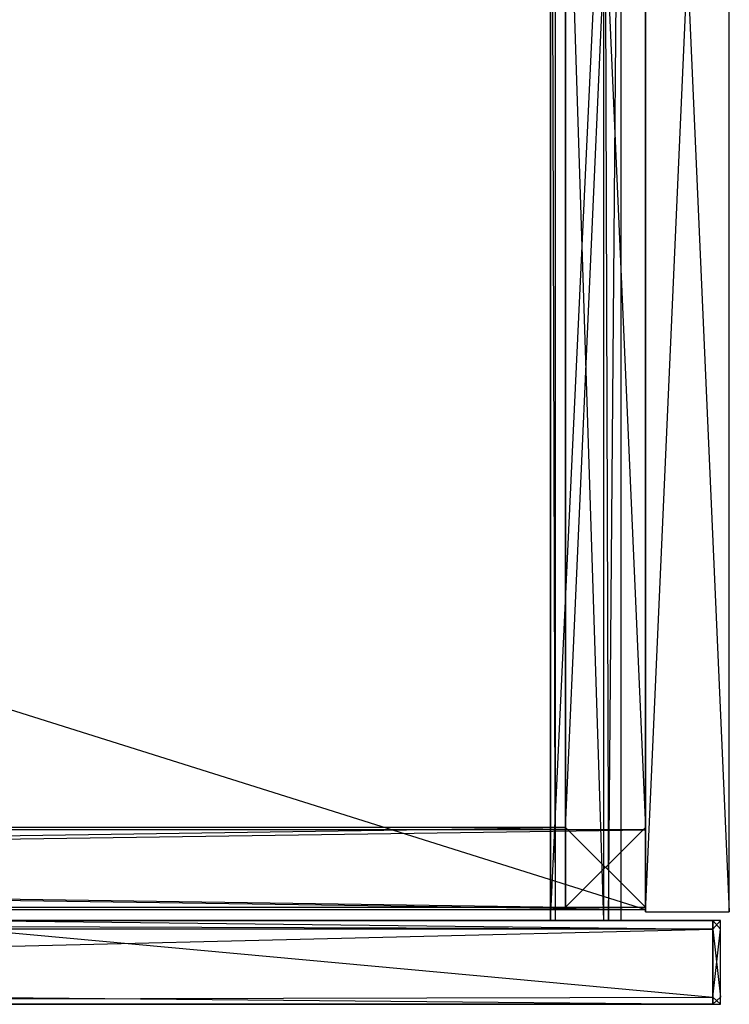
# Model space of a CAD drawing. Extents: x 0 to 1.29, y -0.45 to 0.
# Tile 36 of 37: x 1.13 to 1.29, y -0.45 to -0.23. Entities that reach past the tile are written whole.
import ezdxf

# ---------------------------------------------------------------- set-up
doc = ezdxf.new("R2010")
doc.units = 0
for name, color, linetype in [('L10_SCHUBUR_N_A69100__2___REPLA', 7, 'CONTINUOUS'), ('L13_FRONTUR_N_A69100__0___REPLA', 7, 'CONTINUOUS'), ('L16_SCHUBOR_N_A69100__3___REPLA', 7, 'CONTINUOUS'), ('L17_SCHUBOR_N_A69100__2___REPLA', 7, 'CONTINUOUS'), ('L20_FRONTOR_N_A69100__0___REPLA', 7, 'CONTINUOUS'), ('L30_KORPUS_N_A69100__5___REPLAC', 7, 'CONTINUOUS'), ('L35_KORPUS_N_A69100__2___REPLAC', 7, 'CONTINUOUS'), ('L7_BLENDE_N_A69100__1___REPLACE', 7, 'CONTINUOUS'), ('L8_BLENDE_N_A69100__0___REPLACE', 7, 'CONTINUOUS'), ('L9_SCHUBUR_N_A69100__3___REPLAC', 7, 'CONTINUOUS')]:
    doc.layers.add(name, color=color, linetype=linetype)

msp = doc.modelspace()

# ---------------------------------------------------------------- linework, layer by layer
at = {"layer": 'L10_SCHUBUR_N_A69100__2___REPLA', "color": 8}
for points, invisible_edges in [([(0.794, -0.43, 0.0494), (1.2465, -0.104, 0.0494), (0.793987, -0.104, 0.0494), (0.794, -0.43, 0.0494)], 13), ([(1.2465, -0.104, 0.0334), (0.794, -0.43, 0.0334), (0.793987, -0.104, 0.0334), (1.2465, -0.104, 0.0334)], 13), ([(1.2465, -0.104, 0.0494), (0.794, -0.43, 0.0494), (1.2465, -0.43, 0.0494), (1.2465, -0.104, 0.0494)], 14), ([(0.794, -0.43, 0.0334), (1.2465, -0.104, 0.0334), (1.2465, -0.43, 0.0334), (0.794, -0.43, 0.0334)], 14), ([(1.2465, -0.104, 0.0334), (1.2465, -0.43, 0.0494), (1.2465, -0.43, 0.0334), (1.2465, -0.104, 0.0334)], 13), ([(1.2465, -0.43, 0.0494), (1.2465, -0.104, 0.0334), (1.2465, -0.104, 0.0494), (1.2465, -0.43, 0.0494)], 14), ([(1.2465, -0.43, 0.0494), (0.794, -0.43, 0.0334), (1.2465, -0.43, 0.0334), (1.2465, -0.43, 0.0494)], 13), ([(0.794, -0.43, 0.0334), (1.2465, -0.43, 0.0494), (0.794, -0.43, 0.0494), (0.794, -0.43, 0.0334)], 14)]:
    msp.add_3dface(points, dxfattribs=dict(at, invisible_edges=invisible_edges))
at = {"layer": 'L13_FRONTUR_N_A69100__0___REPLA', "color": 8}
for points, invisible_edges in [([(0.647033, -0.43, 0.002), (1.283278, -0.431928, 0.002), (0.647033, -0.431928, 0.002), (0.647033, -0.43, 0.002)], 13), ([(1.283278, -0.431928, 0.002), (0.647033, -0.43, 0.002), (1.283278, -0.43, 0.002), (1.283278, -0.431928, 0.002)], 14), ([(0.647033, -0.43, 0.169122), (1.283278, -0.43, 0.00371), (0.647033, -0.43, 0.00371), (0.647033, -0.43, 0.169122)], 13), ([(1.283278, -0.43, 0.00371), (0.647033, -0.43, 0.169122), (1.100658, -0.43, 0.169166), (1.283278, -0.43, 0.00371)], 10), ([(0.647033, -0.43, 0.00371), (1.283278, -0.43, 0.002), (0.647033, -0.43, 0.002), (0.647033, -0.43, 0.00371)], 13), ([(1.283278, -0.43, 0.002), (0.647033, -0.43, 0.00371), (1.283278, -0.43, 0.00371), (1.283278, -0.43, 0.002)], 14), ([(1.283278, -0.43, 0.00371), (1.100658, -0.43, 0.169166), (1.1023, -0.43, 0.16941), (1.283278, -0.43, 0.00371)], 13), ([(1.283278, -0.43, 0.00371), (1.1023, -0.43, 0.16941), (1.283278, -0.43, 0.196585), (1.283278, -0.43, 0.00371)], 10), ([(1.283278, -0.43, 0.196585), (1.1023, -0.43, 0.16941), (1.105473, -0.43, 0.170372), (1.283278, -0.43, 0.196585)], 13), ([(1.283278, -0.43, 0.196585), (1.105473, -0.43, 0.170372), (1.108398, -0.43, 0.171935), (1.283278, -0.43, 0.196585)], 10), ([(1.283278, -0.43, 0.196585), (1.108398, -0.43, 0.171935), (1.110961, -0.43, 0.174039), (1.283278, -0.43, 0.196585)], 13), ([(1.283278, -0.43, 0.196585), (1.110961, -0.43, 0.174039), (1.113065, -0.43, 0.176602), (1.283278, -0.43, 0.196585)], 10), ([(1.283278, -0.43, 0.196585), (1.113065, -0.43, 0.176602), (1.114628, -0.43, 0.179527), (1.283278, -0.43, 0.196585)], 15), ([(1.283278, -0.43, 0.196585), (1.114628, -0.43, 0.179527), (1.11559, -0.43, 0.1827), (1.283278, -0.43, 0.196585)], 15), ([(1.283278, -0.431928, 0.198), (1.115915, -0.43, 0.198), (1.115214, -0.431928, 0.198), (1.283278, -0.431928, 0.198)], 13), ([(1.283278, -0.43, 0.196585), (1.11559, -0.43, 0.1827), (1.115834, -0.43, 0.184342), (1.283278, -0.43, 0.196585)], 15), ([(1.283278, -0.43, 0.196585), (1.115834, -0.43, 0.184342), (1.115899, -0.43, 0.196585), (1.283278, -0.43, 0.196585)], 9), ([(1.115915, -0.43, 0.198), (1.283278, -0.43, 0.196585), (1.115899, -0.43, 0.196585), (1.115915, -0.43, 0.198)], 13), ([(1.283278, -0.43, 0.196585), (1.115915, -0.43, 0.198), (1.283278, -0.43, 0.198), (1.283278, -0.43, 0.196585)], 14), ([(1.115915, -0.43, 0.198), (1.283278, -0.431928, 0.198), (1.283278, -0.43, 0.198), (1.115915, -0.43, 0.198)], 14), ([(1.283278, -0.43, 0.198), (1.285, -0.43, 0.196585), (1.283278, -0.43, 0.196585), (1.283278, -0.43, 0.198)], 13), ([(1.285, -0.43, 0.196585), (1.283278, -0.43, 0.198), (1.285, -0.43, 0.198), (1.285, -0.43, 0.196585)], 14), ([(1.285, -0.431928, 0.198), (1.283278, -0.43, 0.198), (1.283278, -0.431928, 0.198), (1.285, -0.431928, 0.198)], 13), ([(1.283278, -0.43, 0.198), (1.285, -0.431928, 0.198), (1.285, -0.43, 0.198), (1.283278, -0.43, 0.198)], 14), ([(1.285, -0.43, 0.002), (1.283278, -0.431928, 0.002), (1.283278, -0.43, 0.002), (1.285, -0.43, 0.002)], 13), ([(1.283278, -0.431928, 0.002), (1.285, -0.43, 0.002), (1.285, -0.431928, 0.002), (1.283278, -0.431928, 0.002)], 14), ([(1.283278, -0.43, 0.196585), (1.285, -0.43, 0.00371), (1.283278, -0.43, 0.00371), (1.283278, -0.43, 0.196585)], 13), ([(1.285, -0.43, 0.00371), (1.283278, -0.43, 0.196585), (1.285, -0.43, 0.196585), (1.285, -0.43, 0.00371)], 14), ([(1.283278, -0.43, 0.00371), (1.285, -0.43, 0.002), (1.283278, -0.43, 0.002), (1.283278, -0.43, 0.00371)], 13), ([(1.285, -0.43, 0.002), (1.283278, -0.43, 0.00371), (1.285, -0.43, 0.00371), (1.285, -0.43, 0.002)], 14), ([(1.285, -0.43, 0.00371), (1.285, -0.431928, 0.196585), (1.285, -0.431928, 0.00371), (1.285, -0.43, 0.00371)], 13), ([(1.285, -0.431928, 0.196585), (1.285, -0.43, 0.00371), (1.285, -0.43, 0.196585), (1.285, -0.431928, 0.196585)], 14), ([(1.285, -0.43, 0.196585), (1.285, -0.431928, 0.198), (1.285, -0.431928, 0.196585), (1.285, -0.43, 0.196585)], 13), ([(1.285, -0.431928, 0.198), (1.285, -0.43, 0.196585), (1.285, -0.43, 0.198), (1.285, -0.431928, 0.198)], 14), ([(1.285, -0.43, 0.002), (1.285, -0.431928, 0.00371), (1.285, -0.431928, 0.002), (1.285, -0.43, 0.002)], 13), ([(1.285, -0.431928, 0.00371), (1.285, -0.43, 0.002), (1.285, -0.43, 0.00371), (1.285, -0.431928, 0.00371)], 14), ([(1.283278, -0.431928, 0.002), (0.647033, -0.447345, 0.002), (0.647033, -0.431928, 0.002), (1.283278, -0.431928, 0.002)], 13), ([(0.647033, -0.447345, 0.002), (1.283278, -0.431928, 0.002), (1.283278, -0.447345, 0.002), (0.647033, -0.447345, 0.002)], 14), ([(1.283278, -0.447345, 0.198), (1.115214, -0.431928, 0.198), (1.109602, -0.447345, 0.198), (1.283278, -0.447345, 0.198)], 13), ([(1.115214, -0.431928, 0.198), (1.283278, -0.447345, 0.198), (1.283278, -0.431928, 0.198), (1.115214, -0.431928, 0.198)], 14), ([(1.285, -0.447345, 0.198), (1.283278, -0.431928, 0.198), (1.283278, -0.447345, 0.198), (1.285, -0.447345, 0.198)], 13), ([(1.283278, -0.431928, 0.198), (1.285, -0.447345, 0.198), (1.285, -0.431928, 0.198), (1.283278, -0.431928, 0.198)], 14), ([(1.285, -0.431928, 0.002), (1.283278, -0.447345, 0.002), (1.283278, -0.431928, 0.002), (1.285, -0.431928, 0.002)], 13), ([(1.283278, -0.447345, 0.002), (1.285, -0.431928, 0.002), (1.285, -0.447345, 0.002), (1.283278, -0.447345, 0.002)], 14), ([(1.285, -0.431928, 0.196585), (1.285, -0.447345, 0.198), (1.285, -0.447345, 0.196585), (1.285, -0.431928, 0.196585)], 13), ([(1.285, -0.447345, 0.198), (1.285, -0.431928, 0.196585), (1.285, -0.431928, 0.198), (1.285, -0.447345, 0.198)], 14), ([(1.285, -0.431928, 0.00371), (1.285, -0.447345, 0.196585), (1.285, -0.447345, 0.00371), (1.285, -0.431928, 0.00371)], 13), ([(1.285, -0.447345, 0.196585), (1.285, -0.431928, 0.00371), (1.285, -0.431928, 0.196585), (1.285, -0.447345, 0.196585)], 14), ([(1.285, -0.431928, 0.002), (1.285, -0.447345, 0.00371), (1.285, -0.447345, 0.002), (1.285, -0.431928, 0.002)], 13), ([(1.285, -0.447345, 0.00371), (1.285, -0.431928, 0.002), (1.285, -0.431928, 0.00371), (1.285, -0.447345, 0.00371)], 14), ([(1.283278, -0.447345, 0.002), (0.647033, -0.449, 0.002), (0.647033, -0.447345, 0.002), (1.283278, -0.447345, 0.002)], 13), ([(0.647033, -0.449, 0.002), (1.283278, -0.447345, 0.002), (1.283278, -0.449, 0.002), (0.647033, -0.449, 0.002)], 14), ([(1.283278, -0.449, 0.198), (1.109602, -0.447345, 0.198), (1.109, -0.449, 0.198), (1.283278, -0.449, 0.198)], 13), ([(1.109602, -0.447345, 0.198), (1.283278, -0.449, 0.198), (1.283278, -0.447345, 0.198), (1.109602, -0.447345, 0.198)], 14), ([(1.285, -0.449, 0.198), (1.283278, -0.447345, 0.198), (1.283278, -0.449, 0.198), (1.285, -0.449, 0.198)], 13), ([(1.283278, -0.447345, 0.198), (1.285, -0.449, 0.198), (1.285, -0.447345, 0.198), (1.283278, -0.447345, 0.198)], 14), ([(1.285, -0.447345, 0.002), (1.283278, -0.449, 0.002), (1.283278, -0.447345, 0.002), (1.285, -0.447345, 0.002)], 13), ([(1.283278, -0.449, 0.002), (1.285, -0.447345, 0.002), (1.285, -0.449, 0.002), (1.283278, -0.449, 0.002)], 14), ([(1.285, -0.447345, 0.00371), (1.285, -0.449, 0.196585), (1.285, -0.449, 0.00371), (1.285, -0.447345, 0.00371)], 13), ([(1.285, -0.449, 0.196585), (1.285, -0.447345, 0.00371), (1.285, -0.447345, 0.196585), (1.285, -0.449, 0.196585)], 14), ([(1.285, -0.447345, 0.196585), (1.285, -0.449, 0.198), (1.285, -0.449, 0.196585), (1.285, -0.447345, 0.196585)], 13), ([(1.285, -0.449, 0.198), (1.285, -0.447345, 0.196585), (1.285, -0.447345, 0.198), (1.285, -0.449, 0.198)], 14), ([(1.285, -0.447345, 0.002), (1.285, -0.449, 0.00371), (1.285, -0.449, 0.002), (1.285, -0.447345, 0.002)], 13), ([(1.285, -0.449, 0.00371), (1.285, -0.447345, 0.002), (1.285, -0.447345, 0.00371), (1.285, -0.449, 0.00371)], 14), ([(1.283278, -0.449, 0.196585), (0.647033, -0.449, 0.00371), (1.283278, -0.449, 0.00371), (1.283278, -0.449, 0.196585)], 13), ([(0.647033, -0.449, 0.00371), (1.283278, -0.449, 0.196585), (1.100951, -0.449, 0.176192), (0.647033, -0.449, 0.00371)], 10), ([(1.283278, -0.449, 0.00371), (0.647033, -0.449, 0.002), (1.283278, -0.449, 0.002), (1.283278, -0.449, 0.00371)], 13), ([(0.647033, -0.449, 0.002), (1.283278, -0.449, 0.00371), (0.647033, -0.449, 0.00371), (0.647033, -0.449, 0.002)], 14), ([(1.100951, -0.449, 0.176192), (1.283278, -0.449, 0.196585), (1.102827, -0.449, 0.176761), (1.100951, -0.449, 0.176192)], 10), ([(1.102827, -0.449, 0.176761), (1.283278, -0.449, 0.196585), (1.104556, -0.449, 0.177685), (1.102827, -0.449, 0.176761)], 13), ([(1.104556, -0.449, 0.177685), (1.283278, -0.449, 0.196585), (1.106071, -0.449, 0.178929), (1.104556, -0.449, 0.177685)], 10), ([(1.106071, -0.449, 0.178929), (1.283278, -0.449, 0.196585), (1.107315, -0.449, 0.180444), (1.106071, -0.449, 0.178929)], 13), ([(1.107315, -0.449, 0.180444), (1.283278, -0.449, 0.196585), (1.108239, -0.449, 0.182173), (1.107315, -0.449, 0.180444)], 14), ([(1.108239, -0.449, 0.182173), (1.283278, -0.449, 0.196585), (1.108808, -0.449, 0.184049), (1.108239, -0.449, 0.182173)], 15), ([(1.108808, -0.449, 0.184049), (1.283278, -0.449, 0.196585), (1.109, -0.449, 0.186), (1.108808, -0.449, 0.184049)], 15), ([(1.109, -0.449, 0.186), (1.283278, -0.449, 0.196585), (1.109, -0.449, 0.196585), (1.109, -0.449, 0.186)], 15), ([(1.283278, -0.449, 0.198), (1.109, -0.449, 0.196585), (1.283278, -0.449, 0.196585), (1.283278, -0.449, 0.198)], 13), ([(1.109, -0.449, 0.196585), (1.283278, -0.449, 0.198), (1.109, -0.449, 0.198), (1.109, -0.449, 0.196585)], 14), ([(1.285, -0.449, 0.00371), (1.283278, -0.449, 0.002), (1.285, -0.449, 0.002), (1.285, -0.449, 0.00371)], 13), ([(1.283278, -0.449, 0.002), (1.285, -0.449, 0.00371), (1.283278, -0.449, 0.00371), (1.283278, -0.449, 0.002)], 14), ([(1.285, -0.449, 0.198), (1.283278, -0.449, 0.196585), (1.285, -0.449, 0.196585), (1.285, -0.449, 0.198)], 13), ([(1.283278, -0.449, 0.196585), (1.285, -0.449, 0.198), (1.283278, -0.449, 0.198), (1.283278, -0.449, 0.196585)], 14), ([(1.285, -0.449, 0.196585), (1.283278, -0.449, 0.00371), (1.285, -0.449, 0.00371), (1.285, -0.449, 0.196585)], 13), ([(1.283278, -0.449, 0.00371), (1.285, -0.449, 0.196585), (1.283278, -0.449, 0.196585), (1.283278, -0.449, 0.00371)], 14)]:
    msp.add_3dface(points, dxfattribs=dict(at, invisible_edges=invisible_edges))
at = {"layer": 'L16_SCHUBOR_N_A69100__3___REPLA', "color": 8}
for points, invisible_edges in [([(1.2475, -0.43, 0.3174), (1.2465, -0.088, 0.3164), (1.2465, -0.43, 0.3164), (1.2475, -0.43, 0.3174)], 13), ([(1.2465, -0.088, 0.3164), (1.2475, -0.43, 0.3174), (1.2475, -0.088, 0.3174), (1.2465, -0.088, 0.3164)], 14), ([(1.2465, -0.43, 0.3164), (1.2465, -0.088, 0.2334), (1.2465, -0.43, 0.2334), (1.2465, -0.43, 0.3164)], 13), ([(1.2465, -0.088, 0.2334), (1.2465, -0.43, 0.3164), (1.2465, -0.088, 0.3164), (1.2465, -0.088, 0.2334)], 14), ([(1.2625, -0.088, 0.2334), (1.2465, -0.43, 0.2334), (1.2465, -0.088, 0.2334), (1.2625, -0.088, 0.2334)], 13), ([(1.2465, -0.43, 0.2334), (1.2625, -0.088, 0.2334), (1.2625, -0.43, 0.2334), (1.2465, -0.43, 0.2334)], 14), ([(1.258497, -0.43, 0.3174), (1.2475, -0.088, 0.3174), (1.2475, -0.43, 0.3174), (1.258497, -0.43, 0.3174)], 13), ([(1.2475, -0.088, 0.3174), (1.258497, -0.43, 0.3174), (1.258497, -0.088, 0.3174), (1.2475, -0.088, 0.3174)], 14), ([(1.259575, -0.43, 0.316403), (1.258497, -0.088, 0.3174), (1.258497, -0.43, 0.3174), (1.259575, -0.43, 0.316403)], 13), ([(1.258497, -0.088, 0.3174), (1.259575, -0.43, 0.316403), (1.259575, -0.088, 0.316403), (1.258497, -0.088, 0.3174)], 14), ([(1.2625, -0.088, 0.2774), (1.259575, -0.43, 0.316403), (1.2625, -0.43, 0.2774), (1.2625, -0.088, 0.2774)], 13), ([(1.259575, -0.43, 0.316403), (1.2625, -0.088, 0.2774), (1.259575, -0.088, 0.316403), (1.259575, -0.43, 0.316403)], 14), ([(1.2625, -0.088, 0.2334), (1.2625, -0.43, 0.2774), (1.2625, -0.43, 0.2334), (1.2625, -0.088, 0.2334)], 13), ([(1.2625, -0.43, 0.2774), (1.2625, -0.088, 0.2334), (1.2625, -0.088, 0.2774), (1.2625, -0.43, 0.2774)], 14), ([(1.2625, -0.43, 0.2774), (1.2465, -0.43, 0.2334), (1.2625, -0.43, 0.2334), (1.2625, -0.43, 0.2774)], 13), ([(1.2465, -0.43, 0.2334), (1.2625, -0.43, 0.2774), (1.2465, -0.43, 0.3164), (1.2465, -0.43, 0.2334)], 10), ([(1.2465, -0.43, 0.3164), (1.2625, -0.43, 0.2774), (1.259575, -0.43, 0.316403), (1.2465, -0.43, 0.3164)], 13), ([(1.2465, -0.43, 0.3164), (1.259575, -0.43, 0.316403), (1.2475, -0.43, 0.3174), (1.2465, -0.43, 0.3164)], 14), ([(1.2475, -0.43, 0.3174), (1.259575, -0.43, 0.316403), (1.258497, -0.43, 0.3174), (1.2475, -0.43, 0.3174)], 15)]:
    msp.add_3dface(points, dxfattribs=dict(at, invisible_edges=invisible_edges))
at = {"layer": 'L17_SCHUBOR_N_A69100__2___REPLA', "color": 8}
for points, invisible_edges in [([(0.794, -0.43, 0.2494), (1.2465, -0.104, 0.2494), (0.793987, -0.104, 0.2494), (0.794, -0.43, 0.2494)], 13), ([(1.2465, -0.104, 0.2334), (0.794, -0.43, 0.2334), (0.793987, -0.104, 0.2334), (1.2465, -0.104, 0.2334)], 13), ([(1.2465, -0.104, 0.2494), (0.794, -0.43, 0.2494), (1.2465, -0.43, 0.2494), (1.2465, -0.104, 0.2494)], 14), ([(0.794, -0.43, 0.2334), (1.2465, -0.104, 0.2334), (1.2465, -0.43, 0.2334), (0.794, -0.43, 0.2334)], 14), ([(1.2465, -0.104, 0.2334), (1.2465, -0.43, 0.2494), (1.2465, -0.43, 0.2334), (1.2465, -0.104, 0.2334)], 13), ([(1.2465, -0.43, 0.2494), (1.2465, -0.104, 0.2334), (1.2465, -0.104, 0.2494), (1.2465, -0.43, 0.2494)], 14), ([(1.2465, -0.43, 0.2494), (0.794, -0.43, 0.2334), (1.2465, -0.43, 0.2334), (1.2465, -0.43, 0.2494)], 13), ([(0.794, -0.43, 0.2334), (1.2465, -0.43, 0.2494), (0.794, -0.43, 0.2494), (0.794, -0.43, 0.2334)], 14)]:
    msp.add_3dface(points, dxfattribs=dict(at, invisible_edges=invisible_edges))
at = {"layer": 'L20_FRONTOR_N_A69100__0___REPLA', "color": 8}
for points, invisible_edges in [([(0.647033, -0.43, 0.202), (1.283278, -0.431928, 0.202), (0.647033, -0.431928, 0.202), (0.647033, -0.43, 0.202)], 13), ([(1.283278, -0.431928, 0.202), (0.647033, -0.43, 0.202), (1.283278, -0.43, 0.202), (1.283278, -0.431928, 0.202)], 14), ([(0.647033, -0.43, 0.369122), (1.283278, -0.43, 0.20371), (0.647033, -0.43, 0.20371), (0.647033, -0.43, 0.369122)], 13), ([(1.283278, -0.43, 0.20371), (0.647033, -0.43, 0.369122), (1.100658, -0.43, 0.369166), (1.283278, -0.43, 0.20371)], 10), ([(0.647033, -0.43, 0.20371), (1.283278, -0.43, 0.202), (0.647033, -0.43, 0.202), (0.647033, -0.43, 0.20371)], 13), ([(1.283278, -0.43, 0.202), (0.647033, -0.43, 0.20371), (1.283278, -0.43, 0.20371), (1.283278, -0.43, 0.202)], 14), ([(1.283278, -0.43, 0.20371), (1.100658, -0.43, 0.369166), (1.1023, -0.43, 0.36941), (1.283278, -0.43, 0.20371)], 13), ([(1.283278, -0.43, 0.20371), (1.1023, -0.43, 0.36941), (1.283278, -0.43, 0.396586), (1.283278, -0.43, 0.20371)], 10), ([(1.283278, -0.43, 0.396586), (1.1023, -0.43, 0.36941), (1.105473, -0.43, 0.370372), (1.283278, -0.43, 0.396586)], 13), ([(1.283278, -0.43, 0.396586), (1.105473, -0.43, 0.370372), (1.108398, -0.43, 0.371935), (1.283278, -0.43, 0.396586)], 10), ([(1.283278, -0.43, 0.396586), (1.108398, -0.43, 0.371935), (1.110961, -0.43, 0.374039), (1.283278, -0.43, 0.396586)], 13), ([(1.283278, -0.43, 0.396586), (1.110961, -0.43, 0.374039), (1.113065, -0.43, 0.376602), (1.283278, -0.43, 0.396586)], 10), ([(1.283278, -0.43, 0.396586), (1.113065, -0.43, 0.376602), (1.114628, -0.43, 0.379527), (1.283278, -0.43, 0.396586)], 15), ([(1.283278, -0.43, 0.396586), (1.114628, -0.43, 0.379527), (1.11559, -0.43, 0.3827), (1.283278, -0.43, 0.396586)], 15), ([(1.283278, -0.431928, 0.398), (1.115915, -0.43, 0.398), (1.115214, -0.431928, 0.398), (1.283278, -0.431928, 0.398)], 13), ([(1.283278, -0.43, 0.396586), (1.11559, -0.43, 0.3827), (1.115834, -0.43, 0.384342), (1.283278, -0.43, 0.396586)], 15), ([(1.283278, -0.43, 0.396586), (1.115834, -0.43, 0.384342), (1.115899, -0.43, 0.396586), (1.283278, -0.43, 0.396586)], 11), ([(1.115915, -0.43, 0.398), (1.283278, -0.43, 0.396586), (1.115899, -0.43, 0.396586), (1.115915, -0.43, 0.398)], 13), ([(1.283278, -0.43, 0.396586), (1.115915, -0.43, 0.398), (1.283278, -0.43, 0.398), (1.283278, -0.43, 0.396586)], 14), ([(1.115915, -0.43, 0.398), (1.283278, -0.431928, 0.398), (1.283278, -0.43, 0.398), (1.115915, -0.43, 0.398)], 14), ([(1.283278, -0.43, 0.398), (1.285, -0.43, 0.396586), (1.283278, -0.43, 0.396586), (1.283278, -0.43, 0.398)], 13), ([(1.285, -0.43, 0.396586), (1.283278, -0.43, 0.398), (1.285, -0.43, 0.398), (1.285, -0.43, 0.396586)], 14), ([(1.285, -0.431928, 0.398), (1.283278, -0.43, 0.398), (1.283278, -0.431928, 0.398), (1.285, -0.431928, 0.398)], 13), ([(1.283278, -0.43, 0.398), (1.285, -0.431928, 0.398), (1.285, -0.43, 0.398), (1.283278, -0.43, 0.398)], 14), ([(1.285, -0.43, 0.202), (1.283278, -0.431928, 0.202), (1.283278, -0.43, 0.202), (1.285, -0.43, 0.202)], 13), ([(1.283278, -0.431928, 0.202), (1.285, -0.43, 0.202), (1.285, -0.431928, 0.202), (1.283278, -0.431928, 0.202)], 14), ([(1.283278, -0.43, 0.396586), (1.285, -0.43, 0.20371), (1.283278, -0.43, 0.20371), (1.283278, -0.43, 0.396586)], 13), ([(1.285, -0.43, 0.20371), (1.283278, -0.43, 0.396586), (1.285, -0.43, 0.396586), (1.285, -0.43, 0.20371)], 14), ([(1.283278, -0.43, 0.20371), (1.285, -0.43, 0.202), (1.283278, -0.43, 0.202), (1.283278, -0.43, 0.20371)], 13), ([(1.285, -0.43, 0.202), (1.283278, -0.43, 0.20371), (1.285, -0.43, 0.20371), (1.285, -0.43, 0.202)], 14), ([(1.285, -0.43, 0.20371), (1.285, -0.431928, 0.396586), (1.285, -0.431928, 0.20371), (1.285, -0.43, 0.20371)], 13), ([(1.285, -0.431928, 0.396586), (1.285, -0.43, 0.20371), (1.285, -0.43, 0.396586), (1.285, -0.431928, 0.396586)], 14), ([(1.285, -0.43, 0.396586), (1.285, -0.431928, 0.398), (1.285, -0.431928, 0.396586), (1.285, -0.43, 0.396586)], 13), ([(1.285, -0.431928, 0.398), (1.285, -0.43, 0.396586), (1.285, -0.43, 0.398), (1.285, -0.431928, 0.398)], 14), ([(1.285, -0.43, 0.202), (1.285, -0.431928, 0.20371), (1.285, -0.431928, 0.202), (1.285, -0.43, 0.202)], 13), ([(1.285, -0.431928, 0.20371), (1.285, -0.43, 0.202), (1.285, -0.43, 0.20371), (1.285, -0.431928, 0.20371)], 14), ([(1.283278, -0.431928, 0.202), (0.647033, -0.447345, 0.202), (0.647033, -0.431928, 0.202), (1.283278, -0.431928, 0.202)], 13), ([(0.647033, -0.447345, 0.202), (1.283278, -0.431928, 0.202), (1.283278, -0.447345, 0.202), (0.647033, -0.447345, 0.202)], 14), ([(1.283278, -0.447345, 0.398), (1.115214, -0.431928, 0.398), (1.109602, -0.447345, 0.398), (1.283278, -0.447345, 0.398)], 13), ([(1.115214, -0.431928, 0.398), (1.283278, -0.447345, 0.398), (1.283278, -0.431928, 0.398), (1.115214, -0.431928, 0.398)], 14), ([(1.285, -0.447345, 0.398), (1.283278, -0.431928, 0.398), (1.283278, -0.447345, 0.398), (1.285, -0.447345, 0.398)], 13), ([(1.283278, -0.431928, 0.398), (1.285, -0.447345, 0.398), (1.285, -0.431928, 0.398), (1.283278, -0.431928, 0.398)], 14), ([(1.285, -0.431928, 0.202), (1.283278, -0.447345, 0.202), (1.283278, -0.431928, 0.202), (1.285, -0.431928, 0.202)], 13), ([(1.283278, -0.447345, 0.202), (1.285, -0.431928, 0.202), (1.285, -0.447345, 0.202), (1.283278, -0.447345, 0.202)], 14), ([(1.285, -0.431928, 0.396586), (1.285, -0.447345, 0.398), (1.285, -0.447345, 0.396586), (1.285, -0.431928, 0.396586)], 13), ([(1.285, -0.447345, 0.398), (1.285, -0.431928, 0.396586), (1.285, -0.431928, 0.398), (1.285, -0.447345, 0.398)], 14), ([(1.285, -0.431928, 0.20371), (1.285, -0.447345, 0.396586), (1.285, -0.447345, 0.20371), (1.285, -0.431928, 0.20371)], 13), ([(1.285, -0.447345, 0.396586), (1.285, -0.431928, 0.20371), (1.285, -0.431928, 0.396586), (1.285, -0.447345, 0.396586)], 14), ([(1.285, -0.431928, 0.202), (1.285, -0.447345, 0.20371), (1.285, -0.447345, 0.202), (1.285, -0.431928, 0.202)], 13), ([(1.285, -0.447345, 0.20371), (1.285, -0.431928, 0.202), (1.285, -0.431928, 0.20371), (1.285, -0.447345, 0.20371)], 14), ([(1.283278, -0.447345, 0.202), (0.647033, -0.449, 0.202), (0.647033, -0.447345, 0.202), (1.283278, -0.447345, 0.202)], 13), ([(0.647033, -0.449, 0.202), (1.283278, -0.447345, 0.202), (1.283278, -0.449, 0.202), (0.647033, -0.449, 0.202)], 14), ([(1.283278, -0.449, 0.398), (1.109602, -0.447345, 0.398), (1.109, -0.449, 0.398), (1.283278, -0.449, 0.398)], 13), ([(1.109602, -0.447345, 0.398), (1.283278, -0.449, 0.398), (1.283278, -0.447345, 0.398), (1.109602, -0.447345, 0.398)], 14), ([(1.285, -0.449, 0.398), (1.283278, -0.447345, 0.398), (1.283278, -0.449, 0.398), (1.285, -0.449, 0.398)], 13), ([(1.283278, -0.447345, 0.398), (1.285, -0.449, 0.398), (1.285, -0.447345, 0.398), (1.283278, -0.447345, 0.398)], 14), ([(1.285, -0.447345, 0.202), (1.283278, -0.449, 0.202), (1.283278, -0.447345, 0.202), (1.285, -0.447345, 0.202)], 13), ([(1.283278, -0.449, 0.202), (1.285, -0.447345, 0.202), (1.285, -0.449, 0.202), (1.283278, -0.449, 0.202)], 14), ([(1.285, -0.447345, 0.20371), (1.285, -0.449, 0.396586), (1.285, -0.449, 0.20371), (1.285, -0.447345, 0.20371)], 13), ([(1.285, -0.449, 0.396586), (1.285, -0.447345, 0.20371), (1.285, -0.447345, 0.396586), (1.285, -0.449, 0.396586)], 14), ([(1.285, -0.447345, 0.396586), (1.285, -0.449, 0.398), (1.285, -0.449, 0.396586), (1.285, -0.447345, 0.396586)], 13), ([(1.285, -0.449, 0.398), (1.285, -0.447345, 0.396586), (1.285, -0.447345, 0.398), (1.285, -0.449, 0.398)], 14), ([(1.285, -0.447345, 0.202), (1.285, -0.449, 0.20371), (1.285, -0.449, 0.202), (1.285, -0.447345, 0.202)], 13), ([(1.285, -0.449, 0.20371), (1.285, -0.447345, 0.202), (1.285, -0.447345, 0.20371), (1.285, -0.449, 0.20371)], 14), ([(1.283278, -0.449, 0.396586), (0.647033, -0.449, 0.20371), (1.283278, -0.449, 0.20371), (1.283278, -0.449, 0.396586)], 13), ([(0.647033, -0.449, 0.20371), (1.283278, -0.449, 0.396586), (1.100951, -0.449, 0.376192), (0.647033, -0.449, 0.20371)], 10), ([(1.283278, -0.449, 0.20371), (0.647033, -0.449, 0.202), (1.283278, -0.449, 0.202), (1.283278, -0.449, 0.20371)], 13), ([(0.647033, -0.449, 0.202), (1.283278, -0.449, 0.20371), (0.647033, -0.449, 0.20371), (0.647033, -0.449, 0.202)], 14), ([(1.100951, -0.449, 0.376192), (1.283278, -0.449, 0.396586), (1.102827, -0.449, 0.376761), (1.100951, -0.449, 0.376192)], 10), ([(1.102827, -0.449, 0.376761), (1.283278, -0.449, 0.396586), (1.104556, -0.449, 0.377685), (1.102827, -0.449, 0.376761)], 13), ([(1.104556, -0.449, 0.377685), (1.283278, -0.449, 0.396586), (1.106071, -0.449, 0.378929), (1.104556, -0.449, 0.377685)], 10), ([(1.106071, -0.449, 0.378929), (1.283278, -0.449, 0.396586), (1.107315, -0.449, 0.380444), (1.106071, -0.449, 0.378929)], 13), ([(1.107315, -0.449, 0.380444), (1.283278, -0.449, 0.396586), (1.108239, -0.449, 0.382173), (1.107315, -0.449, 0.380444)], 14), ([(1.108239, -0.449, 0.382173), (1.283278, -0.449, 0.396586), (1.108808, -0.449, 0.384049), (1.108239, -0.449, 0.382173)], 15), ([(1.108808, -0.449, 0.384049), (1.283278, -0.449, 0.396586), (1.109, -0.449, 0.386), (1.108808, -0.449, 0.384049)], 15), ([(1.109, -0.449, 0.386), (1.283278, -0.449, 0.396586), (1.109, -0.449, 0.396586), (1.109, -0.449, 0.386)], 15), ([(1.283278, -0.449, 0.398), (1.109, -0.449, 0.396586), (1.283278, -0.449, 0.396586), (1.283278, -0.449, 0.398)], 13), ([(1.109, -0.449, 0.396586), (1.283278, -0.449, 0.398), (1.109, -0.449, 0.398), (1.109, -0.449, 0.396586)], 14), ([(1.285, -0.449, 0.20371), (1.283278, -0.449, 0.202), (1.285, -0.449, 0.202), (1.285, -0.449, 0.20371)], 13), ([(1.283278, -0.449, 0.202), (1.285, -0.449, 0.20371), (1.283278, -0.449, 0.20371), (1.283278, -0.449, 0.202)], 14), ([(1.285, -0.449, 0.398), (1.283278, -0.449, 0.396586), (1.285, -0.449, 0.396586), (1.285, -0.449, 0.398)], 13), ([(1.283278, -0.449, 0.396586), (1.285, -0.449, 0.398), (1.283278, -0.449, 0.398), (1.283278, -0.449, 0.396586)], 14), ([(1.285, -0.449, 0.396586), (1.283278, -0.449, 0.20371), (1.285, -0.449, 0.20371), (1.285, -0.449, 0.396586)], 13), ([(1.283278, -0.449, 0.20371), (1.285, -0.449, 0.396586), (1.283278, -0.449, 0.396586), (1.283278, -0.449, 0.20371)], 14)]:
    msp.add_3dface(points, dxfattribs=dict(at, invisible_edges=invisible_edges))
at = {"layer": 'L30_KORPUS_N_A69100__5___REPLAC', "color": 8}
for points, invisible_edges in [([(1.287, -0.428, 0.4), (1.268, 0, 0.4), (1.268, -0.428, 0.4), (1.287, -0.428, 0.4)], 13), ([(1.268, 0, 0.4), (1.287, -0.428, 0.4), (1.287, 0, 0.4), (1.268, 0, 0.4)], 14), ([(1.287, 0), (1.268, -0.428), (1.268, 0), (1.287, 0)], 13), ([(1.268, -0.428), (1.287, 0), (1.287, -0.428), (1.268, -0.428)], 14), ([(1.268, -0.428, 0.4), (1.268, 0), (1.268, -0.428), (1.268, -0.428, 0.4)], 13), ([(1.268, 0), (1.268, -0.428, 0.4), (1.268, 0, 0.4), (1.268, 0)], 14), ([(1.287, 0), (1.287, -0.428, 0.4), (1.287, -0.428), (1.287, 0)], 13), ([(1.287, -0.428, 0.4), (1.287, 0), (1.287, 0, 0.4), (1.287, -0.428, 0.4)], 14), ([(1.287, -0.428, 0.4), (1.268, -0.428), (1.287, -0.428), (1.287, -0.428, 0.4)], 13), ([(1.268, -0.428), (1.287, -0.428, 0.4), (1.268, -0.428, 0.4), (1.268, -0.428)], 14)]:
    msp.add_3dface(points, dxfattribs=dict(at, invisible_edges=invisible_edges))
at = {"layer": 'L35_KORPUS_N_A69100__2___REPLAC', "color": 8}
for points, invisible_edges in [([(1.268, -0.4275, 0.0195), (0.019, -0.034, 0.0195), (0.019, -0.4275, 0.0195), (1.268, -0.4275, 0.0195)], 13), ([(0.019, -0.034, 0.0195), (1.268, -0.4275, 0.0195), (1.268, -0.034, 0.0195), (0.019, -0.034, 0.0195)], 14), ([(1.268, -0.034, 0.0005), (0.019, -0.4275, 0.0005), (0.019, -0.034, 0.0005), (1.268, -0.034, 0.0005)], 13), ([(0.019, -0.4275, 0.0005), (1.268, -0.034, 0.0005), (1.268, -0.4275, 0.0005), (0.019, -0.4275, 0.0005)], 14), ([(1.268, -0.034, 0.0005), (1.268, -0.4275, 0.0195), (1.268, -0.4275, 0.0005), (1.268, -0.034, 0.0005)], 13), ([(1.268, -0.4275, 0.0195), (1.268, -0.034, 0.0005), (1.268, -0.034, 0.0195), (1.268, -0.4275, 0.0195)], 14), ([(1.268, -0.4275, 0.0195), (0.019, -0.4275, 0.0005), (1.268, -0.4275, 0.0005), (1.268, -0.4275, 0.0195)], 13), ([(0.019, -0.4275, 0.0005), (1.268, -0.4275, 0.0195), (0.019, -0.4275, 0.0195), (0.019, -0.4275, 0.0005)], 14)]:
    msp.add_3dface(points, dxfattribs=dict(at, invisible_edges=invisible_edges))
at = {"layer": 'L7_BLENDE_N_A69100__1___REPLACE', "color": 250}
for points, invisible_edges in [([(1.268, 0, 0.36), (1.2499, -0.408901, 0.36), (1.2499, 0, 0.36), (1.268, 0, 0.36)], 13), ([(1.2499, -0.408901, 0.36), (1.268, 0, 0.36), (1.268, -0.408901, 0.36), (1.2499, -0.408901, 0.36)], 14), ([(1.2499, -0.408901, 0.42), (1.2499, 0, 0.36), (1.2499, -0.408901, 0.36), (1.2499, -0.408901, 0.42)], 13), ([(1.2499, 0, 0.36), (1.2499, -0.408901, 0.42), (1.2499, 0, 0.42), (1.2499, 0, 0.36)], 14), ([(1.268, -0.408901, 0.42), (1.2499, 0, 0.42), (1.2499, -0.408901, 0.42), (1.268, -0.408901, 0.42)], 13), ([(1.2499, 0, 0.42), (1.268, -0.408901, 0.42), (1.268, 0, 0.42), (1.2499, 0, 0.42)], 14), ([(1.268, 0, 0.36), (1.268, -0.408901, 0.42), (1.268, -0.408901, 0.36), (1.268, 0, 0.36)], 13), ([(1.268, -0.408901, 0.42), (1.268, 0, 0.36), (1.268, 0, 0.42), (1.268, -0.408901, 0.42)], 14), ([(1.2499, -0.408901, 0.36), (0.0371, -0.427, 0.36), (0.0371, -0.408901, 0.36), (1.2499, -0.408901, 0.36)], 13), ([(0.0371, -0.427, 0.36), (1.2499, -0.408901, 0.36), (1.2499, -0.427, 0.36), (0.0371, -0.427, 0.36)], 14), ([(0.0371, -0.408901, 0.42), (1.2499, -0.408901, 0.36), (0.0371, -0.408901, 0.36), (0.0371, -0.408901, 0.42)], 13), ([(1.2499, -0.408901, 0.36), (0.0371, -0.408901, 0.42), (1.2499, -0.408901, 0.42), (1.2499, -0.408901, 0.36)], 14), ([(1.2499, -0.427, 0.42), (0.0371, -0.408901, 0.42), (0.0371, -0.427, 0.42), (1.2499, -0.427, 0.42)], 13), ([(0.0371, -0.408901, 0.42), (1.2499, -0.427, 0.42), (1.2499, -0.408901, 0.42), (0.0371, -0.408901, 0.42)], 14), ([(1.268, -0.427, 0.42), (1.2499, -0.408901, 0.42), (1.2499, -0.427, 0.42), (1.268, -0.427, 0.42)], 13), ([(1.2499, -0.408901, 0.42), (1.268, -0.427, 0.42), (1.268, -0.408901, 0.42), (1.2499, -0.408901, 0.42)], 14), ([(1.268, -0.408901, 0.36), (1.2499, -0.427, 0.36), (1.2499, -0.408901, 0.36), (1.268, -0.408901, 0.36)], 13), ([(1.2499, -0.427, 0.36), (1.268, -0.408901, 0.36), (1.268, -0.427, 0.36), (1.2499, -0.427, 0.36)], 14), ([(1.268, -0.408901, 0.36), (1.268, -0.427, 0.42), (1.268, -0.427, 0.36), (1.268, -0.408901, 0.36)], 13), ([(1.268, -0.427, 0.42), (1.268, -0.408901, 0.36), (1.268, -0.408901, 0.42), (1.268, -0.427, 0.42)], 14), ([(1.2499, -0.427, 0.42), (0.0371, -0.427, 0.36), (1.2499, -0.427, 0.36), (1.2499, -0.427, 0.42)], 13), ([(0.0371, -0.427, 0.36), (1.2499, -0.427, 0.42), (0.0371, -0.427, 0.42), (0.0371, -0.427, 0.36)], 14), ([(1.268, -0.427, 0.42), (1.2499, -0.427, 0.36), (1.268, -0.427, 0.36), (1.268, -0.427, 0.42)], 13), ([(1.2499, -0.427, 0.36), (1.268, -0.427, 0.42), (1.2499, -0.427, 0.42), (1.2499, -0.427, 0.36)], 14)]:
    msp.add_3dface(points, dxfattribs=dict(at, invisible_edges=invisible_edges))
at = {"layer": 'L8_BLENDE_N_A69100__0___REPLACE', "color": 250}
for points, invisible_edges in [([(0.019001, -0.4094, 0.215), (1.268, -0.4094, 0.155), (0.019001, -0.4094, 0.155), (0.019001, -0.4094, 0.215)], 13), ([(1.268, -0.4094, 0.155), (0.019001, -0.4094, 0.215), (1.268, -0.4094, 0.215), (1.268, -0.4094, 0.155)], 14), ([(1.268, -0.4094, 0.155), (0.019001, -0.4275, 0.155), (0.019001, -0.4094, 0.155), (1.268, -0.4094, 0.155)], 13), ([(0.019001, -0.4275, 0.155), (1.268, -0.4094, 0.155), (1.268, -0.4275, 0.155), (0.019001, -0.4275, 0.155)], 14), ([(1.268, -0.4275, 0.215), (0.019001, -0.4094, 0.215), (0.019001, -0.4275, 0.215), (1.268, -0.4275, 0.215)], 13), ([(0.019001, -0.4094, 0.215), (1.268, -0.4275, 0.215), (1.268, -0.4094, 0.215), (0.019001, -0.4094, 0.215)], 14), ([(1.268, -0.4094, 0.155), (1.268, -0.4275, 0.215), (1.268, -0.4275, 0.155), (1.268, -0.4094, 0.155)], 13), ([(1.268, -0.4275, 0.215), (1.268, -0.4094, 0.155), (1.268, -0.4094, 0.215), (1.268, -0.4275, 0.215)], 14), ([(1.268, -0.4275, 0.215), (0.019001, -0.4275, 0.155), (1.268, -0.4275, 0.155), (1.268, -0.4275, 0.215)], 13), ([(0.019001, -0.4275, 0.155), (1.268, -0.4275, 0.215), (0.019001, -0.4275, 0.215), (0.019001, -0.4275, 0.155)], 14)]:
    msp.add_3dface(points, dxfattribs=dict(at, invisible_edges=invisible_edges))
at = {"layer": 'L9_SCHUBUR_N_A69100__3___REPLAC', "color": 8}
for points, invisible_edges in [([(1.2475, -0.43, 0.1174), (1.2465, -0.088, 0.1164), (1.2465, -0.43, 0.1164), (1.2475, -0.43, 0.1174)], 13), ([(1.2465, -0.088, 0.1164), (1.2475, -0.43, 0.1174), (1.2475, -0.088, 0.1174), (1.2465, -0.088, 0.1164)], 14), ([(1.2465, -0.43, 0.1164), (1.2465, -0.088, 0.0334), (1.2465, -0.43, 0.0334), (1.2465, -0.43, 0.1164)], 13), ([(1.2465, -0.088, 0.0334), (1.2465, -0.43, 0.1164), (1.2465, -0.088, 0.1164), (1.2465, -0.088, 0.0334)], 14), ([(1.2625, -0.088, 0.0334), (1.2465, -0.43, 0.0334), (1.2465, -0.088, 0.0334), (1.2625, -0.088, 0.0334)], 13), ([(1.2465, -0.43, 0.0334), (1.2625, -0.088, 0.0334), (1.2625, -0.43, 0.0334), (1.2465, -0.43, 0.0334)], 14), ([(1.258497, -0.43, 0.1174), (1.2475, -0.088, 0.1174), (1.2475, -0.43, 0.1174), (1.258497, -0.43, 0.1174)], 13), ([(1.2475, -0.088, 0.1174), (1.258497, -0.43, 0.1174), (1.258497, -0.088, 0.1174), (1.2475, -0.088, 0.1174)], 14), ([(1.259575, -0.43, 0.116403), (1.258497, -0.088, 0.1174), (1.258497, -0.43, 0.1174), (1.259575, -0.43, 0.116403)], 13), ([(1.258497, -0.088, 0.1174), (1.259575, -0.43, 0.116403), (1.259575, -0.088, 0.116403), (1.258497, -0.088, 0.1174)], 14), ([(1.2625, -0.088, 0.0774), (1.259575, -0.43, 0.116403), (1.2625, -0.43, 0.0774), (1.2625, -0.088, 0.0774)], 13), ([(1.259575, -0.43, 0.116403), (1.2625, -0.088, 0.0774), (1.259575, -0.088, 0.116403), (1.259575, -0.43, 0.116403)], 14), ([(1.2625, -0.088, 0.0334), (1.2625, -0.43, 0.0774), (1.2625, -0.43, 0.0334), (1.2625, -0.088, 0.0334)], 13), ([(1.2625, -0.43, 0.0774), (1.2625, -0.088, 0.0334), (1.2625, -0.088, 0.0774), (1.2625, -0.43, 0.0774)], 14), ([(1.2625, -0.43, 0.0774), (1.2465, -0.43, 0.0334), (1.2625, -0.43, 0.0334), (1.2625, -0.43, 0.0774)], 13), ([(1.2465, -0.43, 0.0334), (1.2625, -0.43, 0.0774), (1.2465, -0.43, 0.1164), (1.2465, -0.43, 0.0334)], 10), ([(1.2465, -0.43, 0.1164), (1.2625, -0.43, 0.0774), (1.259575, -0.43, 0.116403), (1.2465, -0.43, 0.1164)], 13), ([(1.2465, -0.43, 0.1164), (1.259575, -0.43, 0.116403), (1.2475, -0.43, 0.1174), (1.2465, -0.43, 0.1164)], 14), ([(1.2475, -0.43, 0.1174), (1.259575, -0.43, 0.116403), (1.258497, -0.43, 0.1174), (1.2475, -0.43, 0.1174)], 15)]:
    msp.add_3dface(points, dxfattribs=dict(at, invisible_edges=invisible_edges))

doc.saveas('drawing.dxf')
